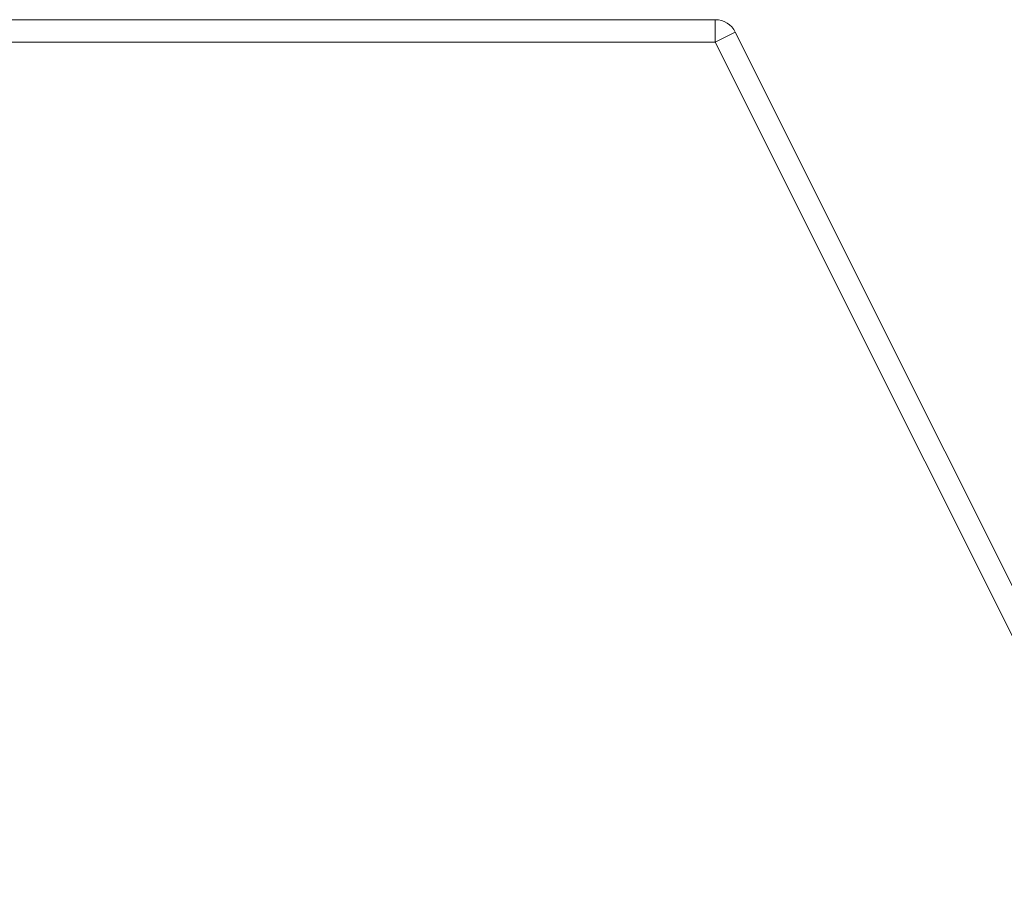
# Model space of a CAD drawing. Header units: inches. Extents: x 513 to 854, y 267 to 501.
# Tile 121 of 214: x 767.32 to 769.51, y 405.52 to 407.43. Entities that reach past the tile are written whole.
import ezdxf

# ---------------------------------------------------------------- set-up
doc = ezdxf.new("R2010")
doc.units = ezdxf.units.IN
doc.header["$MEASUREMENT"] = 0
doc.layers.add('1', color=7, linetype='Continuous')

# ---------------------------------------------------------------- blocks, each defined once
blk = doc.blocks.new('block 1956')
at = {"layer": '1', "color": 155, "lineweight": 13, "true_color": 0x4c7299}
blk.add_lwpolyline([(768.8678, 407.4333), (768.8678, 407.3833)], dxfattribs=at)
blk = doc.blocks.new('block 1957')
at = {"layer": '1', "color": 155, "lineweight": 13, "true_color": 0x4c7299}
blk.add_lwpolyline([(768.8678, 407.3833), (765.4288, 407.3833)], dxfattribs=at)
blk = doc.blocks.new('block 1965')
at = {"layer": '1', "color": 155, "lineweight": 18, "true_color": 0x4c7299}
blk.add_lwpolyline([(765.3987, 407.4333), (768.8678, 407.4333)], dxfattribs=at)
blk = doc.blocks.new('block 1973')
at = {"layer": '1', "color": 155, "lineweight": 13, "true_color": 0x4c7299}
blk.add_lwpolyline([(768.8678, 407.3833), (768.9125, 407.4057)], dxfattribs=at)
blk = doc.blocks.new('block 1974')
at = {"layer": '1', "color": 155, "lineweight": 13, "true_color": 0x4c7299}
blk.add_lwpolyline([(769.8012, 405.5165), (768.8678, 407.3833)], dxfattribs=at)
blk = doc.blocks.new('block 1975')
at = {"layer": '1', "color": 155, "lineweight": 18, "true_color": 0x4c7299}
blk.add_lwpolyline([(768.9125, 407.4057), (769.8459, 405.5389)], dxfattribs=at)
blk = doc.blocks.new('block 4533')
at = {"layer": '1', "color": 155, "lineweight": 18, "true_color": 0x4c7299}
blk.add_open_spline([(768.8678, 407.4333), (768.8867, 407.4333), (768.904, 407.4226), (768.9125, 407.4057)], degree=3, dxfattribs=at)

msp = doc.modelspace()

# ---------------------------------------------------------------- block references
at = {"layer": '1'}
for name in ['block 1965', 'block 1956', 'block 4533', 'block 1973', 'block 1975', 'block 1957', 'block 1974']:
    msp.add_blockref(name, (0, 0), dxfattribs=at)

doc.saveas('drawing.dxf')
